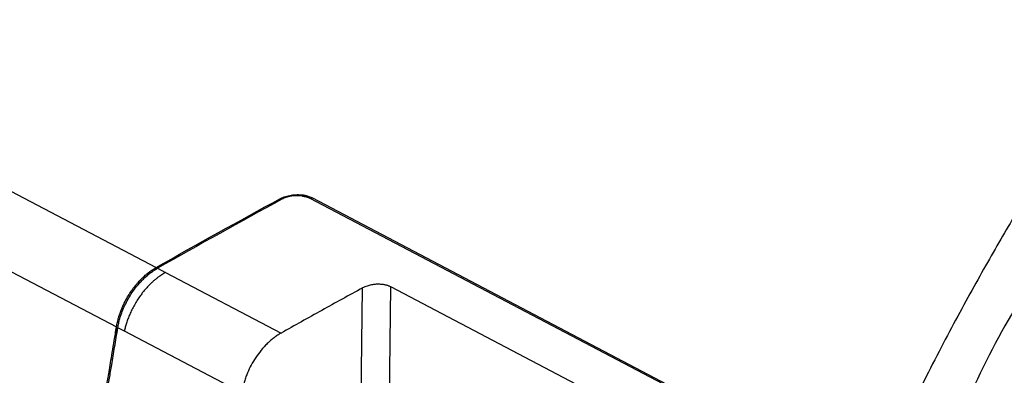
# Model space of a CAD drawing. Header units: millimetres. Extents: x -945 to 1227, y -951 to 1232.
# Tile 34 of 171: x 825 to 923, y -552 to -516. Entities that reach past the tile are written whole.
import ezdxf

# ---------------------------------------------------------------- set-up
doc = ezdxf.new("R2010")
doc.units = ezdxf.units.MM

msp = doc.modelspace()

# ---------------------------------------------------------------- linework, layer by layer
at = {"color": 7, "linetype": 'Continuous', "lineweight": 25}
for p, q in [((780.955, -510.727), (838.53, -540.986)), ((776.586, -516.399), (834.595, -546.886)), ((961.72, -590.84), (853.82, -534.132)), ((853.966, -534.051), (961.869, -590.761)), ((838.665, -541.057), (839.458, -541.474)), ((839.458, -541.474), (850.921, -547.498)), ((861.649, -554.831), (861.817, -542.917)), ((921.913, -574.501), (861.817, -542.917)), ((858.836, -554.757), (859.001, -543.012)), ((835.382, -547.299), (834.731, -546.957)), ((847.021, -553.416), (835.382, -547.299))]:
    msp.add_line(p, q, dxfattribs=at)
at = {"color": 250, "linetype": 'Continuous', "lineweight": 25}
for p, q in [((853.963, -534.208), (853.966, -534.051)), ((837.695, -541.556), (837.692, -541.76)), ((834.59, -547.793), (834.604, -546.833))]:
    msp.add_line(p, q, dxfattribs=at)
at = {"color": 7, "linetype": 'Continuous', "lineweight": 25}
for points, knots in [([(925.685, -532.441), (925.228, -533.209), (924.347, -534.687), (922.885, -537.169), (921.383, -539.76), (919.828, -542.506), (918.227, -545.423), (916.581, -548.528), (914.886, -551.832), (913.74, -554.121), (913.155, -555.289)], [0, 0, 0, 0, 0.1406053, 0.2707571, 0.3941894, 0.5138508, 0.6321208, 0.7511176, 0.8729795, 1, 1, 1, 1]), ([(850.866, -534.144), (850.907, -534.124), (850.984, -534.086), (851.144, -534.015), (851.437, -533.901), (851.819, -533.812), (852.215, -533.766), (852.514, -533.754), (852.814, -533.76), (853.006, -533.78), (853.103, -533.79)], [0, 0, 0, 0, 0.065822, 0.125143, 0.249621, 0.499284, 0.622693, 0.749468, 0.873699, 1, 1, 1, 1]), ([(853.034, -533.894), (852.991, -533.889), (852.906, -533.877), (852.776, -533.867), (852.646, -533.861), (852.514, -533.859), (852.38, -533.863), (852.246, -533.872), (852.073, -533.889), (851.864, -533.92), (851.626, -533.972), (851.401, -534.039), (851.189, -534.12), (851.062, -534.185), (850.998, -534.218)], [0, 0, 0, 0, 0.061819, 0.122986, 0.183776, 0.244469, 0.305346, 0.366686, 0.428761, 0.544702, 0.657985, 0.770411, 0.883818, 1, 1, 1, 1]), ([(853.034, -533.894), (853.077, -533.901), (853.163, -533.914), (853.286, -533.94), (853.405, -533.97), (853.518, -534.004), (853.625, -534.043), (853.727, -534.085), (853.789, -534.116), (853.82, -534.132)], [0, 0, 0, 0, 0.1451224, 0.2894802, 0.433079, 0.5759245, 0.7180226, 0.8593791, 1, 1, 1, 1]), ([(853.103, -533.79), (853.143, -533.797), (853.223, -533.811), (853.341, -533.836), (853.454, -533.863), (853.603, -533.905), (853.779, -533.964), (853.904, -534.023), (853.966, -534.051)], [0, 0, 0, 0, 0.125801, 0.250796, 0.375295, 0.499614, 0.753335, 1, 1, 1, 1]), ([(834.604, -546.833), (834.615, -546.768), (834.641, -546.625), (834.691, -546.393), (834.757, -546.127), (834.844, -545.826), (834.954, -545.492), (835.122, -545.048), (835.363, -544.51), (835.677, -543.928), (836.009, -543.403), (836.343, -542.94), (836.684, -542.525), (837.025, -542.158), (837.36, -541.834), (837.586, -541.647), (837.695, -541.556)], [0, 0, 0, 0, 0.033319, 0.072341, 0.117065, 0.167492, 0.223621, 0.285451, 0.392543, 0.499636, 0.593564, 0.683279, 0.76878, 0.850067, 0.927141, 1, 1, 1, 1]), ([(834.731, -546.957), (834.744, -546.882), (834.77, -546.732), (834.818, -546.504), (834.873, -546.275), (834.936, -546.045), (835.047, -545.68), (835.227, -545.186), (835.503, -544.574), (835.859, -543.914), (836.312, -543.219), (836.782, -542.635), (837.186, -542.205), (837.503, -541.9), (837.721, -541.719), (837.83, -541.628)], [0, 0, 0, 0, 0.037859, 0.075782, 0.113834, 0.152089, 0.190618, 0.295926, 0.399563, 0.502533, 0.642931, 0.783753, 0.855944, 0.927887, 1, 1, 1, 1]), ([(839.458, -541.474), (839.399, -541.508), (839.277, -541.579), (839.087, -541.701), (838.885, -541.839), (838.671, -541.997), (838.447, -542.176), (838.213, -542.378), (837.972, -542.604), (837.724, -542.855), (837.472, -543.132), (837.219, -543.437), (836.94, -543.805), (836.651, -544.229), (836.368, -544.702), (836.122, -545.171), (835.911, -545.63), (835.734, -546.074), (835.588, -546.502), (835.47, -546.909), (835.411, -547.171), (835.382, -547.299)], [0, 0, 0, 0, 0.031653, 0.065652, 0.101998, 0.140692, 0.181735, 0.225127, 0.270868, 0.318958, 0.369399, 0.422189, 0.47733, 0.552088, 0.624152, 0.693522, 0.760201, 0.824187, 0.885482, 0.944086, 1, 1, 1, 1]), ([(837.83, -541.628), (837.885, -541.585), (837.994, -541.498), (838.16, -541.377), (838.327, -541.263), (838.496, -541.155), (838.609, -541.09), (838.665, -541.057)], [0, 0, 0, 0, 0.200298, 0.400149, 0.599851, 0.799702, 1, 1, 1, 1]), ([(861.817, -542.917), (861.786, -542.902), (861.723, -542.87), (861.619, -542.827), (861.509, -542.788), (861.393, -542.753), (861.27, -542.723), (861.141, -542.697), (861.007, -542.677), (860.869, -542.662), (860.726, -542.652), (860.58, -542.648), (860.426, -542.65), (860.258, -542.66), (860.072, -542.679), (859.871, -542.712), (859.657, -542.758), (859.436, -542.823), (859.21, -542.906), (859.072, -542.976), (859.001, -543.012)], [0, 0, 0, 0, 0.043336, 0.087092, 0.131271, 0.175875, 0.220907, 0.266367, 0.312259, 0.358585, 0.405345, 0.452543, 0.50018, 0.553792, 0.613333, 0.678805, 0.750209, 0.827543, 0.910807, 1, 1, 1, 1]), ([(859.001, -543.012), (858.327, -543.382), (856.98, -544.121), (854.96, -545.239), (852.94, -546.363), (851.594, -547.12), (850.921, -547.498)], [0, 0, 0, 0, 0.250001, 0.5, 0.749999, 1, 1, 1, 1]), ([(833.623, -552.662), (833.658, -552.468), (833.738, -552.028), (833.866, -551.292), (834.017, -550.404), (834.19, -549.366), (834.385, -548.176), (834.522, -547.333), (834.595, -546.886)], [0, 0, 0, 0, 0.101943, 0.22977, 0.383486, 0.563096, 0.7686, 1, 1, 1, 1]), ([(833.722, -552.948), (833.743, -552.837), (833.803, -552.51), (833.94, -551.743), (834.15, -550.503), (834.427, -548.832), (834.626, -547.603), (834.731, -546.957)], [0, 0, 0, 0, 0.056208, 0.164829, 0.386433, 0.677425, 1, 1, 1, 1]), ([(850.921, -547.498), (850.861, -547.532), (850.743, -547.601), (850.566, -547.713), (850.392, -547.833), (850.219, -547.959), (850.048, -548.093), (849.88, -548.235), (849.713, -548.383), (849.549, -548.539), (849.237, -548.852), (848.796, -549.359), (848.286, -550.086), (847.854, -550.845), (847.555, -551.508), (847.349, -552.069), (847.211, -552.519), (847.098, -552.969), (847.047, -553.267), (847.021, -553.416)], [0, 0, 0, 0, 0.031831, 0.063487, 0.095017, 0.126474, 0.157909, 0.189374, 0.22092, 0.2526, 0.284462, 0.404391, 0.524475, 0.635617, 0.746896, 0.810356, 0.873418, 0.936494, 1, 1, 1, 1])]:
    msp.add_open_spline(points, degree=3, knots=knots, dxfattribs=at)
for points in [[(838.53, -540.985), (842.645, -538.655), (846.758, -536.374), (850.866, -534.144)], [(850.998, -534.218), (846.891, -536.447), (842.78, -538.726), (838.665, -541.057)], [(837.695, -541.556), (837.967, -541.337), (838.247, -541.146), (838.53, -540.986)], [(838.53, -540.986), (838.53, -540.986), (838.53, -540.985), (838.53, -540.985)], [(925.479, -542.215), (923.465, -545.243), (920.153, -551.345), (917.284, -557.957), (915.709, -561.489)], [(834.595, -546.886), (834.598, -546.868), (834.601, -546.851), (834.604, -546.833)]]:
    msp.add_open_spline(points, degree=3, dxfattribs=at)

doc.saveas('drawing.dxf')
